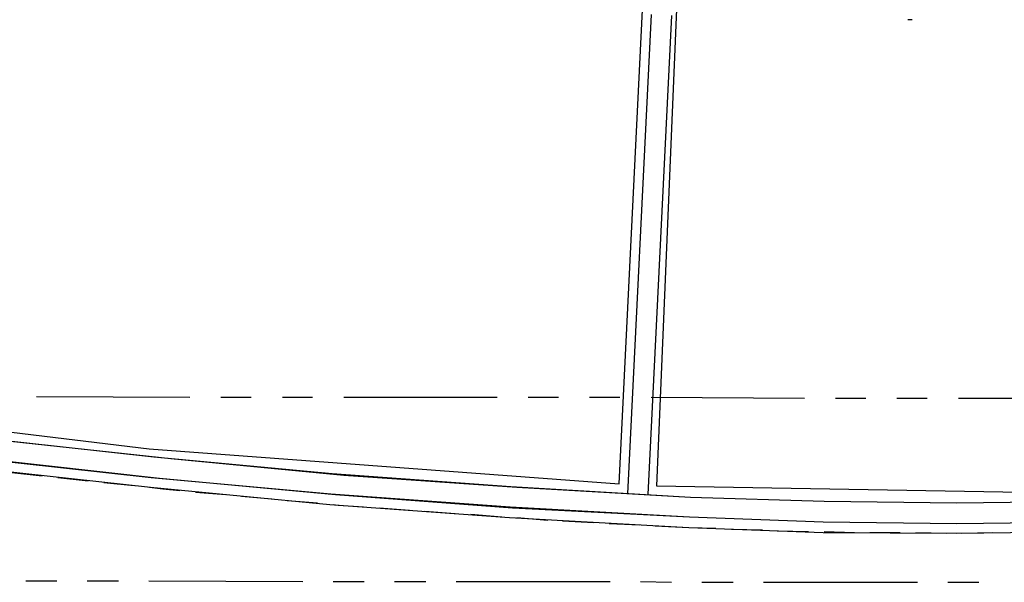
# Model space of a CAD drawing. Header units: feet. Extents: x -79 to 198, y -22 to 181.
# Tile 95 of 256: x 50 to 66, y 7 to 16. Entities that reach past the tile are written whole.
import ezdxf

# ---------------------------------------------------------------- set-up
doc = ezdxf.new("R2010")
doc.units = ezdxf.units.FT
doc.layers.add('A-AREA-UNIDAD', color=30, linetype='CONTINUOUS')
doc.layers.add('A-LINEA', color=7, linetype='CONTINUOUS')

msp = doc.modelspace()

# ---------------------------------------------------------------- linework, layer by layer
at = {"layer": 'A-AREA-UNIDAD'}
for points in [[(65.52, 41.7244), (62.048, 27.1644), (62.112, 25.8844), (61.792, 24.6756), (61.792, 23.9289), (61.248, 23.7689), (59.648, 17.0489), (59.76, 16.7644), (60.32, 16.7289), (59.968, 8.32), (67.168, 8.1956), (73.52, 8.6044), (80.832, 9.6), (80.88, 9.8489), (83.44, 9.76), (88.512, 10.9689), (92.4, 12.16), (92.448, 12.48), (96.72, 13.92), (100.8, 15.5556), (101.952, 15.68), (108.672, 18.9689), (114.32, 22.2756)], [(45.84, 9.6356), (51.712, 8.9244), (59.36, 8.3556), (59.76, 16.5156), (57.632, 16.7289), (57.6, 17.76), (57.728, 17.92), (58.912, 18.0444), (61.84, 30.3289)]]:
    msp.add_lwpolyline(points, dxfattribs=at)
at = {"layer": 'A-LINEA'}
for p, q in [((59.88, 15.9911), (59.4933, 8.1911)), ((59.88, 15.9911), (59.4933, 8.1911)), ((60.2133, 15.9778), (59.8267, 8.1778)), ((60.2133, 15.9778), (59.8267, 8.1778)), ((64.1169, 15.9056), (64.059, 15.9066)), ((64.1169, 15.9056), (64.059, 15.9066)), ((64.1286, 15.9063), (64.0706, 15.906)), ((64.1286, 15.9063), (64.0706, 15.906)), ((49.88, 9.7778), (52.3733, 9.7644)), ((52.88, 9.7644), (53.3733, 9.7644)), ((53.88, 9.7644), (54.3733, 9.7644)), ((54.88, 9.7644), (57.3733, 9.7644)), ((57.88, 9.7644), (58.3733, 9.7644)), ((58.88, 9.7644), (59.3733, 9.7644)), ((59.88, 9.7644), (62.3733, 9.7511)), ((62.88, 9.7511), (63.3733, 9.7511)), ((63.88, 9.7511), (64.3733, 9.7511)), ((64.88, 9.7511), (67.3733, 9.7511)), ((49.48, 8.5378), (49.9733, 8.4844)), ((50.2267, 8.4578), (50.72, 8.4044)), ((50.9733, 8.3778), (51.4667, 8.3244)), ((52.4667, 8.2178), (52.96, 8.1778)), ((53.2133, 8.1511), (53.7067, 8.1111)), ((53.96, 8.0844), (54.4533, 8.0444)), ((55.4533, 7.9644), (55.9467, 7.9244)), ((56.2, 7.9111), (56.6933, 7.8711)), ((56.9467, 7.8578), (57.4533, 7.8178)), ((57.6933, 7.8044), (58.2, 7.7644)), ((58.44, 7.7511), (58.9467, 7.7244)), ((59.2, 7.7111), (59.6933, 7.6844)), ((59.9467, 7.6711), (60.4933, 7.6444)), ((60.4933, 7.6444), (60.9333, 7.6311)), ((61.1867, 7.6178), (61.6933, 7.6044)), ((61.9333, 7.5911), (62.44, 7.5778)), ((62.6933, 7.5778), (63.1867, 7.5644)), ((63.44, 7.5644), (63.9333, 7.5644)), ((64.1867, 7.5644), (64.6933, 7.5511)), ((64.9333, 7.5511), (65.44, 7.5644)), ((49.7067, 6.7778), (50.2133, 6.7778)), ((50.7067, 6.7778), (51.2133, 6.7778)), ((51.7067, 6.7778), (54.2133, 6.7644)), ((54.7067, 6.7644), (55.2133, 6.7644)), ((55.7067, 6.7644), (56.2133, 6.7644)), ((56.7067, 6.7644), (59.2133, 6.7644)), ((59.7067, 6.7644), (60.2133, 6.7511)), ((60.7067, 6.7511), (61.2133, 6.7511)), ((61.7067, 6.7511), (64.2133, 6.7511)), ((64.7067, 6.7511), (65.2133, 6.7511))]:
    msp.add_line(p, q, dxfattribs=at)
for points in [[(48.88, 9.1111), (51.7867, 8.7911), (54.6933, 8.5244), (57.6, 8.3111), (60.52, 8.1378), (62.6933, 8.0711), (64.8533, 8.0444), (67.0267, 8.0711), (69.1867, 8.1511), (71.3467, 8.2844), (73.5067, 8.4711), (75.6667, 8.6978), (77.8133, 8.9778), (79.96, 9.3111)], [(48.88, 9.1111), (51.7867, 8.7911), (54.6933, 8.5244), (57.6, 8.3111), (60.52, 8.1378), (62.6933, 8.0711), (64.8533, 8.0444), (67.0267, 8.0711), (69.1867, 8.1511), (71.3467, 8.2844), (73.5067, 8.4711), (75.6667, 8.6978), (77.8133, 8.9778), (79.96, 9.3111)], [(49.2533, 9.0711), (52.0667, 8.7644), (54.88, 8.4978), (57.6933, 8.2978), (60.52, 8.1378), (62.6933, 8.0711), (64.8533, 8.0444), (67.0267, 8.0711), (69.1867, 8.1511), (71.3467, 8.2844), (73.5067, 8.4711), (75.6667, 8.6978), (77.8133, 8.9778), (79.96, 9.3111)], [(49.2533, 9.0711), (52.0667, 8.7644), (54.88, 8.4978), (57.6933, 8.2978), (60.52, 8.1378), (62.6933, 8.0711), (64.8533, 8.0444), (67.0267, 8.0711), (69.1867, 8.1511), (71.3467, 8.2844), (73.5067, 8.4711), (75.6667, 8.6978), (77.8133, 8.9778), (79.96, 9.3111)], [(49.2533, 9.0711), (52.0667, 8.7644), (54.88, 8.4978), (57.6933, 8.2978), (60.52, 8.1378), (62.6933, 8.0711), (64.8533, 8.0444), (67.0267, 8.0711), (69.1867, 8.1511), (71.3467, 8.2844), (73.5067, 8.4711), (75.6667, 8.6978), (77.8133, 8.9778), (79.96, 9.3111)], [(49.2533, 9.0711), (52.0667, 8.7644), (54.88, 8.4978), (57.6933, 8.2978), (60.52, 8.1378), (62.6933, 8.0711), (64.8533, 8.0444), (67.0267, 8.0711), (69.1867, 8.1511), (71.3467, 8.2844), (73.5067, 8.4711), (75.6667, 8.6978), (77.8133, 8.9778), (79.96, 9.3111)], [(48.84, 8.7778), (51.7467, 8.4578), (54.6667, 8.1911), (57.5867, 7.9778), (60.5067, 7.8178), (62.68, 7.7378), (64.8533, 7.7111), (67.0267, 7.7378), (69.2, 7.8178), (71.3733, 7.9511), (73.5467, 8.1378), (75.7067, 8.3644), (77.8667, 8.6578), (80.0133, 8.9911)], [(48.84, 8.7778), (51.7467, 8.4578), (54.6667, 8.1911), (57.5867, 7.9778), (60.5067, 7.8178), (62.68, 7.7378), (64.8533, 7.7111), (67.0267, 7.7378), (69.2, 7.8178), (71.3733, 7.9511), (73.5467, 8.1378), (75.7067, 8.3644), (77.8667, 8.6578), (80.0133, 8.9911)], [(49.0133, 8.7644), (51.88, 8.4444), (54.7467, 8.1778), (57.6267, 7.9644), (60.5067, 7.8178), (62.68, 7.7378), (64.8533, 7.7111), (67.0267, 7.7378), (69.2, 7.8178), (71.3733, 7.9511), (73.5467, 8.1378), (75.7067, 8.3644), (77.8667, 8.6578), (80.0133, 8.9911)], [(49.0133, 8.7644), (51.88, 8.4444), (54.7467, 8.1778), (57.6267, 7.9644), (60.5067, 7.8178), (62.68, 7.7378), (64.8533, 7.7111), (67.0267, 7.7378), (69.2, 7.8178), (71.3733, 7.9511), (73.5467, 8.1378), (75.7067, 8.3644), (77.8667, 8.6578), (80.0133, 8.9911)], [(49.0133, 8.7644), (51.88, 8.4444), (54.7467, 8.1778), (57.6267, 7.9644), (60.5067, 7.8178), (62.68, 7.7378), (64.8533, 7.7111), (67.0267, 7.7378), (69.2, 7.8178), (71.3733, 7.9511), (73.5467, 8.1378), (75.7067, 8.3644), (77.8667, 8.6578), (80.0133, 8.9911)], [(49.0133, 8.7644), (51.88, 8.4444), (54.7467, 8.1778), (57.6267, 7.9644), (60.5067, 7.8178), (62.68, 7.7378), (64.8533, 7.7111), (67.0267, 7.7378), (69.2, 7.8178), (71.3733, 7.9511), (73.5467, 8.1378), (75.7067, 8.3644), (77.8667, 8.6578), (80.0133, 8.9911)], [(48.8133, 8.6178), (51.7333, 8.2978), (54.6533, 8.0178), (57.5733, 7.8044), (60.4933, 7.6444), (62.68, 7.5644), (64.8533, 7.5511), (67.04, 7.5778), (69.2133, 7.6578), (71.3867, 7.7911), (73.56, 7.9778), (75.7333, 8.2044), (77.8933, 8.4844), (80.04, 8.8178)], [(48.8133, 8.6178), (51.7333, 8.2978), (54.6533, 8.0178), (57.5733, 7.8044), (60.4933, 7.6444), (62.68, 7.5644), (64.8533, 7.5511), (67.04, 7.5778), (69.2133, 7.6578), (71.3867, 7.7911), (73.56, 7.9778), (75.7333, 8.2044), (77.8933, 8.4844), (80.04, 8.8178)], [(48.8133, 8.6178), (51.7333, 8.2978), (54.6533, 8.0178), (57.5733, 7.8044), (60.4933, 7.6444), (62.68, 7.5644), (64.8533, 7.5511), (67.04, 7.5778), (69.2133, 7.6578), (71.3867, 7.7911), (73.56, 7.9778), (75.7333, 8.2044), (77.8933, 8.4844), (80.04, 8.8178)], [(48.8133, 8.6178), (51.7333, 8.2978), (54.6533, 8.0178), (57.5733, 7.8044), (60.4933, 7.6444), (62.68, 7.5644), (64.8533, 7.5511), (67.04, 7.5778), (69.2133, 7.6578), (71.3867, 7.7911), (73.56, 7.9778), (75.7333, 8.2044), (77.8933, 8.4844), (80.04, 8.8178)], [(51.72, 8.2978), (51.9333, 8.2711), (52.2133, 8.2444)], [(54.7067, 8.0178), (54.7867, 8.0044), (55.2, 7.9778)]]:
    msp.add_lwpolyline(points, dxfattribs=at)

doc.saveas('drawing.dxf')
